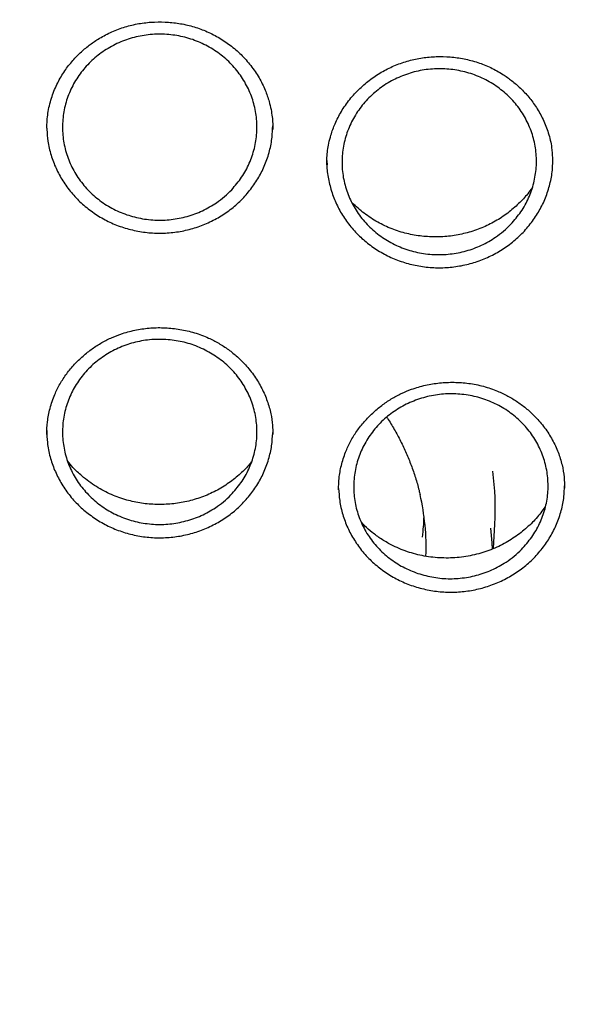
# Model space of a CAD drawing. Header units: millimetres. Extents: x 8 to 1577, y 12 to 2534.
# Tile 56 of 66: x 768 to 776, y 2133 to 2148. Entities that reach past the tile are written whole.
import ezdxf

# ---------------------------------------------------------------- set-up
doc = ezdxf.new("R2010")
doc.units = ezdxf.units.MM

msp = doc.modelspace()

# ---------------------------------------------------------------- linework, layer by layer
at = {"color": 7, "linetype": 'Continuous', "lineweight": 30}
for p, q in [((768.069, 2146.826), (768.068, 2146.8)), ((772.364, 2146.285), (772.364, 2146.261)), ((768.066, 2142.144), (768.066, 2142.124)), ((771.532, 2142.133), (771.532, 2142.162)), ((774.919, 2140.381), (774.938, 2140.756))]:
    msp.add_line(p, q, dxfattribs=at)
at = {"color": 7, "linetype": 'Continuous', "lineweight": 30, "flags": 128}
msp.add_lwpolyline([(774.872, 2140.693), (774.893, 2140.468), (774.898, 2140.371)], dxfattribs=at)
at = {"color": 7, "linetype": 'Continuous', "lineweight": 30}
for centre, radius, start, end in [((770.413, 2140.984), 4.531, 357.1108, 7.3656), ((770.279, 2140.393), 3.605, 357.9448, 13.0676), ((770.281, 2140.994), 3.573, 352.9902, 358.0781)]:
    msp.add_arc(centre, radius, start, end, dxfattribs=at)
for points, knots in [([(737.465, 2136.498), (737.468, 2136.512), (737.501, 2136.714), (737.574, 2137.102), (737.687, 2137.661), (737.812, 2138.217), (737.948, 2138.772), (738.095, 2139.323), (738.252, 2139.873), (738.42, 2140.419), (738.6, 2140.963), (738.79, 2141.503), (738.99, 2142.04), (739.201, 2142.573), (739.423, 2143.102), (739.655, 2143.628), (739.897, 2144.149), (740.149, 2144.666), (740.412, 2145.179), (740.685, 2145.687), (740.968, 2146.19), (741.26, 2146.688), (741.563, 2147.181), (741.875, 2147.669), (742.197, 2148.151), (742.528, 2148.628), (742.868, 2149.098), (743.218, 2149.563), (743.577, 2150.021), (743.945, 2150.474), (744.322, 2150.919), (744.707, 2151.358), (745.101, 2151.791), (745.504, 2152.216), (745.914, 2152.634), (746.333, 2153.046), (746.76, 2153.449), (747.195, 2153.846), (747.638, 2154.234), (748.089, 2154.615), (748.546, 2154.988), (749.011, 2155.353), (749.484, 2155.71), (749.963, 2156.059), (750.449, 2156.399), (750.941, 2156.731), (751.44, 2157.054), (751.946, 2157.368), (752.457, 2157.674), (752.974, 2157.971), (753.498, 2158.258), (754.026, 2158.537), (754.56, 2158.806), (755.1, 2159.066), (755.644, 2159.317), (756.194, 2159.558), (756.747, 2159.789), (757.306, 2160.011), (757.869, 2160.223), (758.435, 2160.425), (759.006, 2160.618), (759.58, 2160.8), (760.158, 2160.972), (760.739, 2161.135), (761.324, 2161.287), (761.911, 2161.429), (762.501, 2161.561), (763.093, 2161.683), (763.688, 2161.794), (764.285, 2161.895), (764.883, 2161.985), (765.484, 2162.066), (766.086, 2162.135), (766.689, 2162.195), (767.293, 2162.243), (767.898, 2162.282), (768.504, 2162.309), (769.11, 2162.327), (769.716, 2162.333), (770.323, 2162.329), (770.929, 2162.315), (771.535, 2162.29), (772.14, 2162.255), (772.744, 2162.209), (773.348, 2162.153), (773.95, 2162.086), (774.551, 2162.008), (775.15, 2161.921), (775.747, 2161.823), (776.343, 2161.714), (776.936, 2161.595), (777.526, 2161.466), (778.114, 2161.327), (778.699, 2161.177), (779.281, 2161.018), (779.86, 2160.848), (780.435, 2160.668), (781.007, 2160.479), (781.575, 2160.279), (782.139, 2160.07), (782.698, 2159.851), (783.254, 2159.622), (783.804, 2159.383), (784.35, 2159.136), (784.891, 2158.878), (785.426, 2158.611), (785.956, 2158.335), (786.481, 2158.05), (787, 2157.756), (787.513, 2157.453), (788.02, 2157.141), (788.521, 2156.82), (789.015, 2156.491), (789.503, 2156.153), (789.984, 2155.807), (790.458, 2155.452), (790.925, 2155.089), (791.385, 2154.718), (791.837, 2154.339), (792.282, 2153.953), (792.719, 2153.559), (793.148, 2153.157), (793.57, 2152.748), (793.983, 2152.331), (794.388, 2151.908), (794.784, 2151.478), (795.172, 2151.04), (795.551, 2150.596), (795.921, 2150.146), (796.282, 2149.689), (796.635, 2149.226), (796.978, 2148.757), (797.311, 2148.282), (797.636, 2147.802), (797.95, 2147.316), (798.256, 2146.824), (798.551, 2146.327), (798.836, 2145.826), (799.112, 2145.319), (799.377, 2144.808), (799.633, 2144.292), (799.878, 2143.771), (800.113, 2143.247), (800.337, 2142.719), (800.551, 2142.186), (800.754, 2141.651), (800.947, 2141.111), (801.129, 2140.569), (801.301, 2140.023), (801.461, 2139.475), (801.611, 2138.924), (801.75, 2138.37), (801.878, 2137.814), (801.994, 2137.256), (802.082, 2136.8), (802.126, 2136.531), (802.14, 2136.448)], [0, 0, 0, 0, 0.000506, 0.007064, 0.013623, 0.020182, 0.026741, 0.0333, 0.039858, 0.046417, 0.052975, 0.059534, 0.066092, 0.072651, 0.079209, 0.085768, 0.092326, 0.098884, 0.105442, 0.112, 0.118558, 0.125116, 0.131674, 0.138231, 0.144789, 0.151347, 0.157904, 0.164462, 0.171019, 0.177576, 0.184133, 0.190691, 0.197248, 0.203805, 0.210361, 0.216918, 0.223475, 0.230032, 0.236588, 0.243145, 0.249702, 0.256258, 0.262814, 0.269371, 0.275927, 0.282483, 0.289039, 0.295595, 0.302152, 0.308708, 0.315263, 0.321819, 0.328375, 0.334931, 0.341487, 0.348043, 0.354598, 0.361154, 0.36771, 0.374265, 0.380821, 0.387376, 0.393932, 0.400487, 0.407043, 0.413598, 0.420153, 0.426709, 0.433264, 0.439819, 0.446375, 0.45293, 0.459485, 0.466041, 0.472596, 0.479151, 0.485706, 0.492262, 0.498817, 0.505372, 0.511927, 0.518483, 0.525038, 0.531593, 0.538148, 0.544703, 0.551259, 0.557814, 0.564369, 0.570925, 0.57748, 0.584035, 0.59059, 0.597146, 0.603701, 0.610257, 0.616812, 0.623367, 0.629923, 0.636478, 0.643034, 0.649589, 0.656145, 0.662701, 0.669256, 0.675812, 0.682368, 0.688923, 0.695479, 0.702035, 0.708591, 0.715147, 0.721703, 0.728259, 0.734815, 0.741371, 0.747928, 0.754484, 0.76104, 0.767597, 0.774153, 0.78071, 0.787266, 0.793823, 0.80038, 0.806936, 0.813493, 0.82005, 0.826607, 0.833164, 0.839722, 0.846279, 0.852836, 0.859394, 0.865951, 0.872509, 0.879066, 0.885624, 0.892182, 0.89874, 0.905297, 0.911855, 0.918414, 0.924972, 0.93153, 0.938088, 0.944646, 0.951205, 0.957763, 0.964322, 0.97088, 0.977439, 0.983998, 0.990556, 0.997115, 1, 1, 1, 1]), ([(768.068, 2146.825), (768.071, 2146.901), (768.078, 2147.056), (768.133, 2147.28), (768.216, 2147.491), (768.323, 2147.678), (768.444, 2147.84), (768.576, 2147.978), (768.712, 2148.093), (768.865, 2148.199), (769.04, 2148.293), (769.242, 2148.372), (769.451, 2148.425), (769.665, 2148.452), (769.88, 2148.455), (770.093, 2148.434), (770.302, 2148.388), (770.505, 2148.317), (770.699, 2148.22), (770.882, 2148.098), (771.05, 2147.953), (771.2, 2147.785), (771.323, 2147.602), (771.416, 2147.416), (771.473, 2147.251), (771.506, 2147.113), (771.524, 2147), (771.533, 2146.893), (771.533, 2146.834), (771.532, 2146.805)], [0, 0, 0, 0, 0.044248, 0.090261, 0.133974, 0.175122, 0.213624, 0.249556, 0.282948, 0.313858, 0.353852, 0.393694, 0.433388, 0.472944, 0.512336, 0.551519, 0.590573, 0.630132, 0.670325, 0.711199, 0.752785, 0.795096, 0.837985, 0.878133, 0.914096, 0.938223, 0.959952, 0.979932, 1, 1, 1, 1]), ([(770.903, 2145.881), (770.867, 2145.846), (770.794, 2145.774), (770.646, 2145.661), (770.457, 2145.553), (770.222, 2145.465), (769.975, 2145.417), (769.723, 2145.409), (769.473, 2145.442), (769.232, 2145.513), (769.008, 2145.623), (768.805, 2145.767), (768.632, 2145.943), (768.49, 2146.143), (768.387, 2146.363), (768.323, 2146.596), (768.302, 2146.837), (768.322, 2147.078), (768.385, 2147.311), (768.488, 2147.532), (768.628, 2147.732), (768.801, 2147.907), (769.003, 2148.052), (769.227, 2148.163), (769.467, 2148.236), (769.717, 2148.269), (769.969, 2148.262), (770.217, 2148.215), (770.452, 2148.128), (770.669, 2148.005), (770.861, 2147.848), (771.024, 2147.663), (771.151, 2147.455), (771.24, 2147.229), (771.288, 2146.992), (771.294, 2146.751), (771.257, 2146.512), (771.178, 2146.283), (771.063, 2146.068), (770.956, 2145.944), (770.903, 2145.881)], [0, 0, 0, 0, 0.016739, 0.033478, 0.060304, 0.08713, 0.113958, 0.140785, 0.167623, 0.19446, 0.221312, 0.248163, 0.275026, 0.301889, 0.328756, 0.355623, 0.382485, 0.409348, 0.436198, 0.463048, 0.489885, 0.516722, 0.543549, 0.570377, 0.597203, 0.624029, 0.650863, 0.677696, 0.704543, 0.73139, 0.75825, 0.78511, 0.811977, 0.838843, 0.865708, 0.892573, 0.919429, 0.946286, 0.973143, 1, 1, 1, 1]), ([(772.361, 2146.263), (772.361, 2146.3), (772.361, 2146.369), (772.372, 2146.483), (772.392, 2146.598), (772.427, 2146.736), (772.487, 2146.9), (772.582, 2147.085), (772.709, 2147.267), (772.861, 2147.433), (773.031, 2147.576), (773.216, 2147.697), (773.412, 2147.792), (773.616, 2147.861), (773.826, 2147.905), (774.039, 2147.924), (774.254, 2147.92), (774.467, 2147.89), (774.676, 2147.835), (774.876, 2147.755), (775.049, 2147.659), (775.2, 2147.552), (775.334, 2147.436), (775.462, 2147.299), (775.58, 2147.139), (775.683, 2146.955), (775.762, 2146.749), (775.811, 2146.551), (775.818, 2146.422), (775.82, 2146.37)], [0, 0, 0, 0, 0.024366, 0.045641, 0.067666, 0.092116, 0.128539, 0.169179, 0.212583, 0.255403, 0.297501, 0.338903, 0.379649, 0.419762, 0.459342, 0.499036, 0.538924, 0.57896, 0.619117, 0.659414, 0.699897, 0.731145, 0.76475, 0.800765, 0.839211, 0.880147, 0.923505, 0.968997, 1, 1, 1, 1]), ([(775.183, 2145.352), (775.146, 2145.316), (775.073, 2145.244), (774.925, 2145.132), (774.736, 2145.024), (774.5, 2144.937), (774.253, 2144.889), (774.001, 2144.88), (773.751, 2144.913), (773.511, 2144.985), (773.287, 2145.095), (773.085, 2145.239), (772.912, 2145.414), (772.772, 2145.614), (772.67, 2145.835), (772.607, 2146.068), (772.587, 2146.308), (772.609, 2146.549), (772.674, 2146.782), (772.777, 2147.003), (772.919, 2147.203), (773.093, 2147.378), (773.296, 2147.523), (773.52, 2147.633), (773.761, 2147.706), (774.011, 2147.739), (774.263, 2147.731), (774.51, 2147.684), (774.745, 2147.597), (774.961, 2147.474), (775.152, 2147.318), (775.314, 2147.133), (775.44, 2146.924), (775.528, 2146.699), (775.574, 2146.462), (775.579, 2146.221), (775.54, 2145.982), (775.461, 2145.753), (775.344, 2145.538), (775.237, 2145.414), (775.183, 2145.352)], [0, 0, 0, 0, 0.016749, 0.033498, 0.060329, 0.08716, 0.113985, 0.140811, 0.16764, 0.19447, 0.22131, 0.248151, 0.275005, 0.30186, 0.328725, 0.355589, 0.382456, 0.409323, 0.436183, 0.463043, 0.48989, 0.516737, 0.543571, 0.570405, 0.597231, 0.624057, 0.650884, 0.677711, 0.704548, 0.731385, 0.758235, 0.785085, 0.811947, 0.83881, 0.865677, 0.892544, 0.919408, 0.946272, 0.973136, 1, 1, 1, 1]), ([(768.068, 2146.803), (768.072, 2146.743), (768.081, 2146.611), (768.129, 2146.411), (768.205, 2146.207), (768.31, 2146.014), (768.439, 2145.835), (768.593, 2145.675), (768.766, 2145.535), (768.957, 2145.417), (769.163, 2145.324), (769.38, 2145.259), (769.604, 2145.22), (769.831, 2145.21), (770.058, 2145.228), (770.28, 2145.274), (770.494, 2145.348), (770.696, 2145.448), (770.883, 2145.572), (771.053, 2145.718), (771.148, 2145.832), (771.195, 2145.89)], [0, 0, 0, 0, 0.043425, 0.097265, 0.150063, 0.202744, 0.256352, 0.309119, 0.362042, 0.415499, 0.468215, 0.521352, 0.574802, 0.627505, 0.680737, 0.734044, 0.786782, 0.840147, 0.893309, 0.946247, 1, 1, 1, 1]), ([(771.195, 2145.89), (771.238, 2145.949), (771.323, 2146.068), (771.418, 2146.266), (771.486, 2146.473), (771.526, 2146.672), (771.529, 2146.801), (771.531, 2146.858)], [0, 0, 0, 0, 0.207779, 0.415995, 0.628353, 0.83581, 1, 1, 1, 1]), ([(772.363, 2146.33), (772.362, 2146.307), (772.358, 2146.212), (772.383, 2146.045), (772.435, 2145.834), (772.518, 2145.632), (772.627, 2145.443), (772.761, 2145.268), (772.918, 2145.111), (773.096, 2144.977), (773.29, 2144.864), (773.498, 2144.777), (773.717, 2144.718), (773.942, 2144.686), (774.169, 2144.682), (774.395, 2144.707), (774.616, 2144.759), (774.828, 2144.839), (775.027, 2144.944), (775.21, 2145.074), (775.377, 2145.224), (775.469, 2145.341), (775.515, 2145.4)], [0, 0, 0, 0, 0.016704, 0.067965, 0.120256, 0.171687, 0.223196, 0.27522, 0.326597, 0.37841, 0.430424, 0.481756, 0.533638, 0.585678, 0.637042, 0.688933, 0.74068, 0.792106, 0.844251, 0.895799, 0.947405, 1, 1, 1, 1]), ([(775.515, 2145.4), (775.556, 2145.46), (775.637, 2145.581), (775.728, 2145.782), (775.791, 2145.991), (775.825, 2146.185), (775.825, 2146.307), (775.825, 2146.357)], [0, 0, 0, 0, 0.21137, 0.423562, 0.640306, 0.852261, 1, 1, 1, 1]), ([(775.824, 2146.289), (775.826, 2146.315), (775.828, 2146.343), (775.825, 2146.37), (775.825, 2146.371)], [0, 0, 0, 0, 0.961307, 1, 1, 1, 1]), ([(775.508, 2145.911), (775.487, 2145.88), (775.426, 2145.793), (775.302, 2145.662), (775.136, 2145.518), (774.946, 2145.393), (774.738, 2145.291), (774.516, 2145.217), (774.287, 2145.17), (774.053, 2145.153), (773.818, 2145.164), (773.585, 2145.204), (773.356, 2145.276), (773.136, 2145.381), (772.929, 2145.514), (772.809, 2145.625), (772.749, 2145.681)], [0, 0, 0, 0, 0.0369915, 0.1038414, 0.174322, 0.2470406, 0.320347, 0.3938137, 0.4672743, 0.5408181, 0.6144706, 0.6883415, 0.7637942, 0.8413431, 0.9210241, 1, 1, 1, 1]), ([(768.066, 2142.127), (768.068, 2142.192), (768.073, 2142.327), (768.114, 2142.534), (768.18, 2142.73), (768.268, 2142.907), (768.369, 2143.062), (768.488, 2143.206), (768.62, 2143.333), (768.762, 2143.445), (768.911, 2143.54), (769.067, 2143.618), (769.244, 2143.686), (769.443, 2143.737), (769.663, 2143.766), (769.885, 2143.769), (770.11, 2143.745), (770.334, 2143.693), (770.533, 2143.619), (770.706, 2143.529), (770.854, 2143.433), (770.991, 2143.322), (771.127, 2143.187), (771.255, 2143.026), (771.368, 2142.839), (771.451, 2142.645), (771.505, 2142.454), (771.53, 2142.279), (771.532, 2142.176), (771.533, 2142.128)], [0, 0, 0, 0, 0.038868, 0.080164, 0.123983, 0.158563, 0.19419, 0.229346, 0.263733, 0.297375, 0.330285, 0.36248, 0.393988, 0.434919, 0.474915, 0.515467, 0.556752, 0.598718, 0.641349, 0.67379, 0.70665, 0.739725, 0.772263, 0.814708, 0.856118, 0.896553, 0.935621, 0.970368, 1, 1, 1, 1]), ([(770.889, 2141.202), (770.852, 2141.166), (770.779, 2141.096), (770.629, 2140.986), (770.439, 2140.881), (770.202, 2140.797), (769.955, 2140.752), (769.702, 2140.747), (769.453, 2140.783), (769.213, 2140.857), (768.99, 2140.97), (768.79, 2141.116), (768.618, 2141.293), (768.48, 2141.493), (768.38, 2141.714), (768.319, 2141.947), (768.302, 2142.187), (768.326, 2142.426), (768.392, 2142.657), (768.498, 2142.875), (768.641, 2143.073), (768.817, 2143.245), (769.021, 2143.386), (769.246, 2143.494), (769.488, 2143.563), (769.738, 2143.593), (769.99, 2143.582), (770.237, 2143.532), (770.471, 2143.442), (770.686, 2143.317), (770.876, 2143.159), (771.036, 2142.973), (771.16, 2142.764), (771.246, 2142.538), (771.29, 2142.301), (771.293, 2142.061), (771.252, 2141.824), (771.17, 2141.597), (771.051, 2141.385), (770.943, 2141.263), (770.889, 2141.202)], [0, 0, 0, 0, 0.016741, 0.033481, 0.060309, 0.087136, 0.113965, 0.140794, 0.167633, 0.194472, 0.221323, 0.248174, 0.275036, 0.301898, 0.328764, 0.35563, 0.382491, 0.409351, 0.436201, 0.463051, 0.489888, 0.516725, 0.543553, 0.570381, 0.597209, 0.624037, 0.650872, 0.677707, 0.704554, 0.731402, 0.758261, 0.78512, 0.811986, 0.838851, 0.865714, 0.892578, 0.919433, 0.946288, 0.973144, 1, 1, 1, 1]), ([(772.541, 2141.28), (772.543, 2141.34), (772.546, 2141.464), (772.581, 2141.659), (772.64, 2141.848), (772.722, 2142.025), (772.818, 2142.182), (772.933, 2142.328), (773.061, 2142.46), (773.199, 2142.575), (773.347, 2142.675), (773.5, 2142.758), (773.675, 2142.831), (773.872, 2142.888), (774.091, 2142.924), (774.314, 2142.933), (774.539, 2142.917), (774.764, 2142.872), (774.965, 2142.804), (775.141, 2142.72), (775.291, 2142.628), (775.431, 2142.522), (775.571, 2142.391), (775.704, 2142.235), (775.822, 2142.051), (775.911, 2141.86), (775.971, 2141.666), (776.003, 2141.479), (776.006, 2141.362), (776.007, 2141.305)], [0, 0, 0, 0, 0.0354439, 0.0742386, 0.1164835, 0.1504913, 0.1860312, 0.2211898, 0.255582, 0.2892303, 0.3221483, 0.3543518, 0.3858668, 0.4268054, 0.4668044, 0.5073579, 0.5486476, 0.59062, 0.6332544, 0.6656961, 0.6985565, 0.731635, 0.7641777, 0.8066286, 0.8480446, 0.8884828, 0.9276717, 0.9648503, 1, 1, 1, 1]), ([(775.346, 2140.368), (775.309, 2140.333), (775.235, 2140.262), (775.085, 2140.153), (774.893, 2140.048), (774.656, 2139.964), (774.408, 2139.92), (774.156, 2139.915), (773.907, 2139.952), (773.668, 2140.027), (773.446, 2140.139), (773.246, 2140.285), (773.077, 2140.462), (772.94, 2140.663), (772.841, 2140.883), (772.782, 2141.116), (772.766, 2141.356), (772.792, 2141.594), (772.86, 2141.826), (772.967, 2142.043), (773.112, 2142.241), (773.289, 2142.413), (773.494, 2142.553), (773.72, 2142.66), (773.962, 2142.729), (774.213, 2142.759), (774.465, 2142.747), (774.711, 2142.697), (774.944, 2142.607), (775.159, 2142.482), (775.347, 2142.323), (775.506, 2142.137), (775.628, 2141.928), (775.713, 2141.702), (775.755, 2141.466), (775.756, 2141.226), (775.714, 2140.989), (775.63, 2140.763), (775.51, 2140.551), (775.401, 2140.429), (775.346, 2140.368)], [0, 0, 0, 0, 0.016756, 0.033512, 0.060348, 0.087183, 0.11401, 0.140838, 0.167666, 0.194495, 0.221332, 0.248169, 0.275018, 0.301868, 0.328729, 0.355589, 0.382455, 0.409321, 0.436183, 0.463045, 0.489896, 0.516748, 0.543586, 0.570425, 0.597254, 0.624083, 0.650911, 0.677738, 0.704571, 0.731405, 0.758251, 0.785096, 0.811954, 0.838812, 0.865677, 0.892542, 0.919406, 0.946271, 0.973135, 1, 1, 1, 1]), ([(773.28, 2142.394), (773.283, 2142.389), (773.324, 2142.329), (773.396, 2142.208), (773.494, 2142.029), (773.58, 2141.846), (773.656, 2141.659), (773.721, 2141.468), (773.766, 2141.316), (773.785, 2141.227), (773.79, 2141.204)], [0, 0, 0, 0, 0.012009, 0.167215, 0.322465, 0.477757, 0.63309, 0.788464, 0.943874, 1, 1, 1, 1]), ([(768.066, 2142.192), (768.068, 2142.13), (768.072, 2141.993), (768.113, 2141.788), (768.183, 2141.583), (768.282, 2141.388), (768.404, 2141.206), (768.552, 2141.042), (768.721, 2140.898), (768.908, 2140.775), (769.11, 2140.676), (769.325, 2140.604), (769.547, 2140.558), (769.774, 2140.541), (770.001, 2140.553), (770.224, 2140.591), (770.441, 2140.658), (770.646, 2140.751), (770.837, 2140.868), (771.012, 2141.008), (771.111, 2141.119), (771.161, 2141.174)], [0, 0, 0, 0, 0.04624, 0.100258, 0.152901, 0.205089, 0.258819, 0.311429, 0.363916, 0.417333, 0.469867, 0.522758, 0.576083, 0.62857, 0.681676, 0.734825, 0.787357, 0.840619, 0.893472, 0.946237, 1, 1, 1, 1]), ([(771.161, 2141.174), (771.205, 2141.232), (771.294, 2141.347), (771.396, 2141.541), (771.472, 2141.745), (771.52, 2141.951), (771.528, 2142.088), (771.532, 2142.154)], [0, 0, 0, 0, 0.201127, 0.403801, 0.611644, 0.81243, 1, 1, 1, 1]), ([(771.203, 2141.708), (771.195, 2141.697), (771.146, 2141.633), (771.033, 2141.522), (770.861, 2141.382), (770.661, 2141.26), (770.444, 2141.164), (770.217, 2141.098), (769.985, 2141.061), (769.752, 2141.052), (769.519, 2141.072), (769.286, 2141.121), (769.052, 2141.205), (768.819, 2141.327), (768.624, 2141.473), (768.478, 2141.608), (768.411, 2141.691), (768.384, 2141.725)], [0, 0, 0, 0, 0.0135462, 0.077624, 0.1487855, 0.2220583, 0.295269, 0.3678855, 0.4399027, 0.5113896, 0.5823672, 0.6541033, 0.730514, 0.8119616, 0.8984504, 0.9588726, 1, 1, 1, 1]), ([(775.665, 2140.383), (775.707, 2140.442), (775.792, 2140.559), (775.889, 2140.756), (775.959, 2140.962), (776, 2141.16), (776.004, 2141.286), (776.006, 2141.341)], [0, 0, 0, 0, 0.2070211, 0.4159548, 0.630475, 0.8388411, 1, 1, 1, 1]), ([(772.542, 2141.3), (772.546, 2141.238), (772.554, 2141.104), (772.601, 2140.902), (772.676, 2140.699), (772.78, 2140.508), (772.908, 2140.33), (773.06, 2140.17), (773.233, 2140.032), (773.423, 2139.914), (773.629, 2139.822), (773.845, 2139.757), (774.069, 2139.718), (774.296, 2139.708), (774.522, 2139.726), (774.744, 2139.772), (774.959, 2139.845), (775.161, 2139.944), (775.349, 2140.067), (775.52, 2140.212), (775.616, 2140.325), (775.665, 2140.383)], [0, 0, 0, 0, 0.045402, 0.099124, 0.151785, 0.20439, 0.257717, 0.310289, 0.363364, 0.416663, 0.46917, 0.522354, 0.575588, 0.628163, 0.681409, 0.734124, 0.786796, 0.840483, 0.892889, 0.945748, 1, 1, 1, 1]), ([(775.715, 2141.037), (775.697, 2141.008), (775.64, 2140.918), (775.514, 2140.778), (775.34, 2140.621), (775.138, 2140.483), (774.909, 2140.369), (774.658, 2140.287), (774.393, 2140.24), (774.123, 2140.231), (773.854, 2140.26), (773.593, 2140.327), (773.372, 2140.421), (773.194, 2140.525), (773.059, 2140.625), (772.959, 2140.709), (772.91, 2140.762), (772.896, 2140.778)], [0, 0, 0, 0, 0.0324059, 0.1024467, 0.1751826, 0.2506794, 0.329143, 0.4101332, 0.4922154, 0.5744082, 0.6567378, 0.7392557, 0.8221056, 0.8776095, 0.9309849, 0.9793415, 1, 1, 1, 1]), ([(734.948, 2134.268), (734.945, 2134.233), (734.941, 2134.163), (734.934, 2134.035), (734.926, 2133.886), (734.915, 2133.719), (734.905, 2133.534), (734.894, 2133.292), (734.882, 2132.985), (734.872, 2132.621), (734.866, 2132.238), (734.865, 2131.84), (734.87, 2131.412), (734.883, 2130.885), (734.91, 2130.264), (734.958, 2129.561), (735.021, 2128.857), (735.1, 2128.157), (735.204, 2127.398), (735.336, 2126.583), (735.503, 2125.713), (735.66, 2125.001), (735.795, 2124.446), (735.898, 2124.046), (736.002, 2123.66), (736.104, 2123.302), (736.199, 2122.98), (736.286, 2122.697), (736.364, 2122.451), (736.432, 2122.243), (736.489, 2122.072), (736.532, 2121.944), (736.566, 2121.846), (736.595, 2121.761), (736.63, 2121.662), (736.672, 2121.542), (736.726, 2121.392), (736.792, 2121.209), (736.874, 2120.989), (736.968, 2120.741), (737.077, 2120.465), (737.198, 2120.164), (737.328, 2119.849), (737.542, 2119.351), (737.844, 2118.684), (738.27, 2117.81), (738.74, 2116.92), (739.255, 2116.014), (739.785, 2115.15), (740.33, 2114.319), (740.892, 2113.515), (741.479, 2112.726), (742.048, 2112.007), (742.601, 2111.345), (743.139, 2110.731), (743.714, 2110.108), (744.25, 2109.557), (744.736, 2109.077), (745.164, 2108.669), (745.61, 2108.26), (746.071, 2107.851), (746.505, 2107.481), (746.895, 2107.158), (747.227, 2106.891), (747.532, 2106.652), (747.809, 2106.438), (748.031, 2106.271), (748.204, 2106.142), (748.333, 2106.047), (748.451, 2105.962), (748.556, 2105.886), (748.646, 2105.821), (748.718, 2105.77), (748.778, 2105.728), (748.845, 2105.68), (748.937, 2105.615), (749.066, 2105.526), (749.226, 2105.415), (749.419, 2105.284), (749.773, 2105.046), (750.287, 2104.713), (750.961, 2104.297), (751.659, 2103.887), (752.382, 2103.484), (753.13, 2103.09), (753.903, 2102.707), (754.694, 2102.338), (755.572, 2101.955), (756.529, 2101.568), (757.562, 2101.188), (758.587, 2100.845), (759.603, 2100.538), (760.609, 2100.266), (761.608, 2100.025), (762.661, 2099.802), (763.775, 2099.6), (764.951, 2099.425), (766.133, 2099.288), (767.319, 2099.189), (768.508, 2099.128), (769.699, 2099.106), (770.89, 2099.122), (772.079, 2099.176), (773.266, 2099.269), (774.45, 2099.4), (775.63, 2099.568), (776.752, 2099.766), (777.816, 2099.986), (778.822, 2100.223), (779.825, 2100.49), (780.824, 2100.786), (781.822, 2101.114), (782.825, 2101.476), (783.832, 2101.873), (784.842, 2102.308), (785.854, 2102.781), (786.873, 2103.297), (787.7, 2103.751), (788.329, 2104.115), (788.749, 2104.366), (789.134, 2104.604), (789.484, 2104.826), (789.8, 2105.031), (790.082, 2105.218), (790.311, 2105.374), (790.494, 2105.499), (790.634, 2105.596), (790.755, 2105.681), (790.858, 2105.754), (790.96, 2105.827), (791.077, 2105.911), (791.215, 2106.011), (791.375, 2106.128), (791.552, 2106.26), (791.746, 2106.406), (791.951, 2106.563), (792.163, 2106.727), (792.468, 2106.968), (792.872, 2107.295), (793.378, 2107.721), (793.905, 2108.184), (794.451, 2108.684), (794.957, 2109.168), (795.417, 2109.628), (795.821, 2110.045), (796.209, 2110.459), (796.573, 2110.862), (796.945, 2111.287), (797.321, 2111.731), (797.695, 2112.19), (798.022, 2112.607), (798.308, 2112.981), (798.556, 2113.315), (798.782, 2113.628), (799.001, 2113.937), (799.225, 2114.263), (799.473, 2114.632), (799.743, 2115.047), (800.036, 2115.513), (800.342, 2116.021), (800.636, 2116.53), (800.916, 2117.033), (801.177, 2117.524), (801.432, 2118.026), (801.688, 2118.549), (801.932, 2119.075), (802.163, 2119.596), (802.366, 2120.079), (802.545, 2120.523), (802.701, 2120.928), (802.816, 2121.236), (802.894, 2121.453), (802.94, 2121.582), (802.977, 2121.686), (803.004, 2121.766), (803.033, 2121.847), (803.069, 2121.954), (803.12, 2122.104), (803.185, 2122.301), (803.26, 2122.535), (803.343, 2122.798), (803.428, 2123.078), (803.515, 2123.374), (803.612, 2123.717), (803.718, 2124.111), (803.832, 2124.56), (803.945, 2125.036), (804.056, 2125.539), (804.164, 2126.069), (804.267, 2126.624), (804.376, 2127.284), (804.483, 2128.029), (804.576, 2128.843), (804.646, 2129.625), (804.694, 2130.376), (804.723, 2131.096), (804.733, 2131.681), (804.733, 2132.14), (804.729, 2132.481), (804.721, 2132.807), (804.712, 2133.116), (804.7, 2133.399), (804.688, 2133.654), (804.676, 2133.881), (804.663, 2134.083), (804.654, 2134.209), (804.65, 2134.268)], [0, 0, 0, 0, 0.000951, 0.00193, 0.003328, 0.0049, 0.006614, 0.008465, 0.01165, 0.015173, 0.018603, 0.022302, 0.026271, 0.030509, 0.036989, 0.043561, 0.050115, 0.056651, 0.063169, 0.071401, 0.079604, 0.087778, 0.091621, 0.095458, 0.099235, 0.102688, 0.105783, 0.108519, 0.110898, 0.112918, 0.11458, 0.115884, 0.116657, 0.117432, 0.118391, 0.119554, 0.120933, 0.122798, 0.124952, 0.127395, 0.130128, 0.13315, 0.136343, 0.139513, 0.1481, 0.156497, 0.166243, 0.175718, 0.185047, 0.193958, 0.202873, 0.211793, 0.220718, 0.227824, 0.235201, 0.242853, 0.250781, 0.255987, 0.261306, 0.266737, 0.272281, 0.277905, 0.282062, 0.285874, 0.289343, 0.292468, 0.295248, 0.296812, 0.298241, 0.299536, 0.300697, 0.301712, 0.302507, 0.303069, 0.303658, 0.304707, 0.3061, 0.307838, 0.30992, 0.312347, 0.319228, 0.326269, 0.333457, 0.340794, 0.348277, 0.355908, 0.363677, 0.371402, 0.381272, 0.390959, 0.400463, 0.409783, 0.418921, 0.427883, 0.436799, 0.4472, 0.4576, 0.468001, 0.478401, 0.488802, 0.499203, 0.509604, 0.520005, 0.530406, 0.540808, 0.55122, 0.561686, 0.570704, 0.579764, 0.588867, 0.598013, 0.607204, 0.616566, 0.626167, 0.635808, 0.645677, 0.655777, 0.666106, 0.670763, 0.675124, 0.679149, 0.682837, 0.68619, 0.689206, 0.691885, 0.69359, 0.695124, 0.696449, 0.697537, 0.698523, 0.699796, 0.701381, 0.703106, 0.705092, 0.707309, 0.709623, 0.712016, 0.714488, 0.720052, 0.725978, 0.732267, 0.73892, 0.745936, 0.751158, 0.756489, 0.761619, 0.766517, 0.771183, 0.776942, 0.782303, 0.787264, 0.791358, 0.795133, 0.798591, 0.801865, 0.805448, 0.809387, 0.813991, 0.819, 0.824416, 0.830237, 0.835096, 0.840205, 0.845497, 0.850563, 0.856213, 0.861446, 0.866264, 0.870667, 0.874654, 0.878225, 0.87975, 0.881022, 0.882033, 0.882781, 0.88336, 0.884423, 0.885889, 0.887759, 0.890142, 0.892694, 0.895394, 0.898243, 0.90124, 0.905279, 0.90956, 0.914083, 0.918848, 0.923854, 0.929103, 0.934544, 0.942438, 0.950028, 0.957314, 0.964297, 0.970976, 0.977351, 0.980594, 0.983753, 0.986827, 0.989704, 0.992312, 0.994612, 0.996657, 0.998451, 1, 1, 1, 1])]:
    msp.add_open_spline(points, degree=3, knots=knots, dxfattribs=at)

doc.saveas('drawing.dxf')
